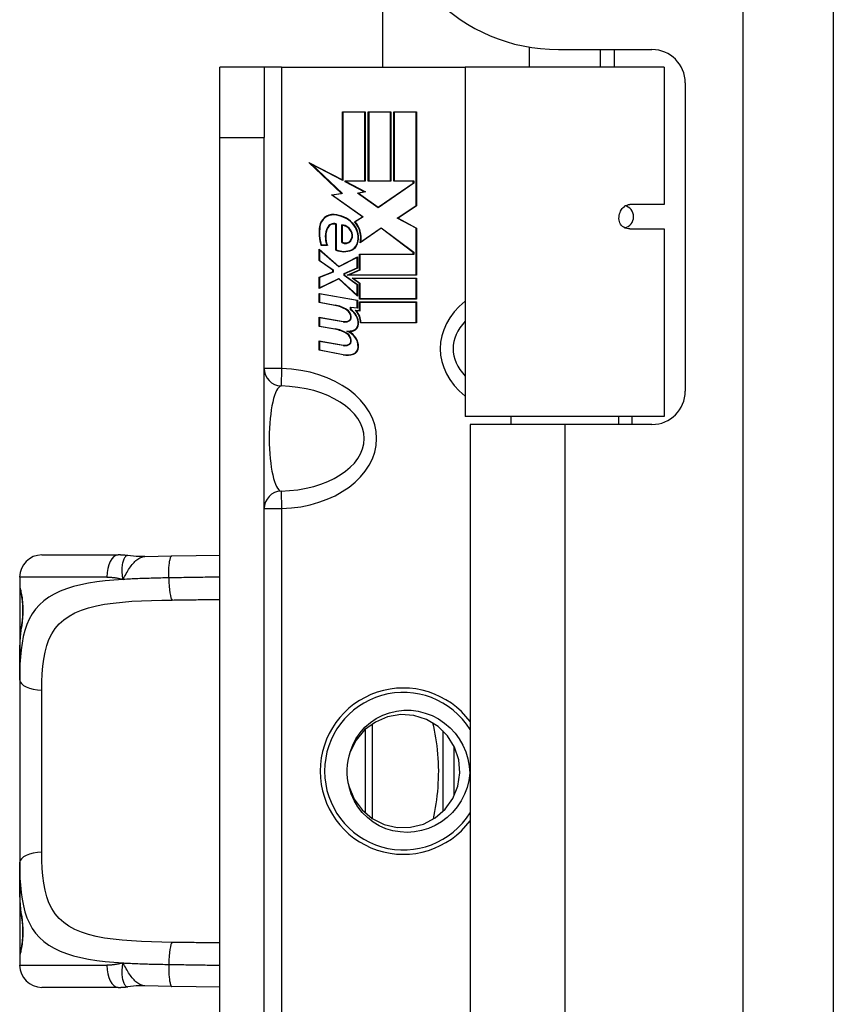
# Model space of a CAD drawing. Header units: inches. Extents: x 5 to 143, y 9 to 75.
# Tile 37 of 125: x 40.19 to 41.64, y 30.71 to 32.46. Entities that reach past the tile are written whole.
import ezdxf

# ---------------------------------------------------------------- set-up
doc = ezdxf.new("R2010")
doc.units = ezdxf.units.IN
doc.header["$MEASUREMENT"] = 0
doc.layers.add('Visible Edges(ANSI)', color=7, linetype='Continuous', lineweight=25)
doc.layers.add('Visible Tangent Edges(ANSI)', color=7, linetype='Continuous', lineweight=25)

msp = doc.modelspace()

# ---------------------------------------------------------------- linework, layer by layer
at = {"layer": 'Visible Edges(ANSI)'}
for p, q in [((41.6364, 27.0341), (41.6364, 56.5151)), ((40.8364, 32.3731), (40.8364, 32.7161)), ((41.0964, 32.4084), (41.0964, 32.3731)), ((41.1484, 32.4041), (41.3143, 32.4041)), ((41.2223, 32.4041), (41.2223, 32.3731)), ((40.5468, 32.2481), (40.5468, 32.3731)), ((40.6256, 32.3731), (40.5468, 32.3731)), ((40.6566, 32.3731), (40.6256, 32.3731)), ((40.6256, 32.3731), (40.6256, 32.2481)), ((40.6566, 32.3731), (40.9826, 32.3731)), ((41.3361, 32.3731), (40.9826, 32.3731)), ((40.9826, 32.3731), (40.9826, 31.7526)), ((41.3361, 32.3731), (41.3361, 32.129)), ((41.3734, 32.345), (41.3734, 31.7976)), ((40.7648, 32.1726), (40.7648, 32.2938)), ((40.7648, 32.2938), (40.805, 32.2938)), ((40.8042, 32.2931), (40.7656, 32.2931)), ((40.7656, 32.2931), (40.7656, 32.1714)), ((40.8042, 32.1712), (40.8042, 32.2931)), ((40.805, 32.2938), (40.805, 32.1705)), ((40.8106, 32.2938), (40.8507, 32.2938)), ((40.8106, 32.1705), (40.8106, 32.2938)), ((40.85, 32.2931), (40.8113, 32.2931)), ((40.8113, 32.2931), (40.8113, 32.1712)), ((40.85, 32.1712), (40.85, 32.2931)), ((40.8507, 32.2938), (40.8507, 32.1705)), ((40.856, 32.1705), (40.856, 32.2938)), ((40.856, 32.2938), (40.8961, 32.2938)), ((40.8953, 32.2931), (40.8567, 32.2931)), ((40.8567, 32.2931), (40.8567, 32.1712)), ((40.8953, 32.127), (40.8953, 32.2931)), ((40.8961, 32.2938), (40.8961, 32.1266)), ((40.5468, 29.9981), (40.5468, 32.2481)), ((40.6256, 29.9981), (40.6256, 32.2481)), ((40.763, 32.1488), (40.7052, 32.2036)), ((40.7052, 32.2036), (40.7648, 32.1726)), ((40.7656, 32.1714), (40.7096, 32.2005)), ((40.7096, 32.2005), (40.7646, 32.1483)), ((40.7697, 32.1692), (40.7697, 32.1712)), ((40.7697, 32.1712), (40.8042, 32.1712)), ((40.8035, 32.1517), (40.7697, 32.1692)), ((40.805, 32.1705), (40.7705, 32.1705)), ((40.7705, 32.1705), (40.7705, 32.1697)), ((40.7705, 32.1697), (40.8057, 32.1513)), ((40.8507, 32.1705), (40.8106, 32.1705)), ((40.8113, 32.1712), (40.85, 32.1712)), ((40.8282, 32.1243), (40.8905, 32.1671)), ((40.8912, 32.1667), (40.8282, 32.1234)), ((40.8905, 32.1705), (40.856, 32.1705)), ((40.8567, 32.1712), (40.8912, 32.1712)), ((40.8905, 32.1671), (40.8905, 32.1705)), ((40.8912, 32.1712), (40.8912, 32.1667)), ((40.7452, 32.1463), (40.763, 32.1488)), ((40.8003, 32.1071), (40.7452, 32.1463)), ((40.7646, 32.1483), (40.7472, 32.1459)), ((40.7472, 32.1459), (40.8016, 32.107)), ((40.7913, 32.1493), (40.8035, 32.1517)), ((40.8282, 32.1234), (40.7913, 32.1493)), ((40.8057, 32.1513), (40.7931, 32.1489)), ((40.7931, 32.1489), (40.8282, 32.1243)), ((40.862, 32.1045), (40.8953, 32.127)), ((41.3361, 32.129), (41.2752, 32.129)), ((40.8961, 32.1266), (40.8634, 32.1046)), ((40.7528, 32.0482), (40.7528, 32.094)), ((40.7536, 32.0945), (40.7536, 32.0487)), ((40.7633, 32.0616), (40.7633, 32.0929)), ((40.7641, 32.0921), (40.7641, 32.0621)), ((40.7858, 32.0984), (40.8003, 32.1071)), ((40.8016, 32.107), (40.787, 32.0982)), ((40.8953, 32.0868), (40.862, 32.1045)), ((40.8634, 32.1046), (40.8961, 32.0872)), ((40.8333, 32.0868), (40.796, 32.061)), ((40.7971, 32.0626), (40.8333, 32.0878)), ((40.8333, 32.0878), (40.8912, 32.0445)), ((40.8905, 32.0441), (40.8333, 32.0868)), ((40.8953, 32.0043), (40.8953, 32.0868)), ((40.8961, 32.0872), (40.8961, 32.0036)), ((41.2752, 32.0857), (41.3361, 32.0857)), ((41.3361, 32.0857), (41.3361, 31.7526)), ((40.7271, 32.0572), (40.7367, 32.0572)), ((40.7232, 32.0295), (40.7232, 32.0497)), ((40.7232, 32.0497), (40.7581, 32.019)), ((40.758, 32.0181), (40.724, 32.048)), ((40.724, 32.048), (40.724, 32.0298)), ((40.7378, 32.0565), (40.7266, 32.0565)), ((40.795, 32.013), (40.795, 32.0411)), ((40.795, 32.0411), (40.8905, 32.0411)), ((40.8912, 32.0403), (40.7958, 32.0403)), ((40.7958, 32.0403), (40.7958, 32.0125)), ((40.8905, 32.0411), (40.8905, 32.0441)), ((40.8912, 32.0445), (40.8912, 32.0403)), ((40.7476, 32.0126), (40.7232, 32.0295)), ((40.724, 32.0298), (40.7483, 32.013)), ((40.7907, 32.035), (40.758, 32.0181)), ((40.7581, 32.019), (40.7915, 32.0362)), ((40.7907, 32.0164), (40.7907, 32.035)), ((40.7915, 32.0362), (40.7915, 32.016)), ((40.7232, 32.0002), (40.7476, 32.0096)), ((40.7483, 32.0091), (40.724, 31.9997)), ((40.7476, 32.0096), (40.7476, 32.0126)), ((40.7483, 32.013), (40.7483, 32.0091)), ((40.7677, 32.0067), (40.7907, 32.0164)), ((40.7677, 32.0032), (40.7677, 32.0067)), ((40.7915, 32.016), (40.7685, 32.0062)), ((40.7685, 32.0062), (40.7685, 32.0036)), ((40.7729, 32.0036), (40.795, 32.013)), ((40.7958, 32.0125), (40.7766, 32.0043)), ((40.7232, 31.98), (40.7232, 32.0002)), ((40.7583, 31.9968), (40.7232, 31.98)), ((40.724, 31.9997), (40.724, 31.9811)), ((40.724, 31.9811), (40.7584, 31.9977)), ((40.7915, 31.9665), (40.7583, 31.9968)), ((40.7584, 31.9977), (40.7907, 31.9682)), ((40.7907, 31.9865), (40.7677, 32.0032)), ((40.7685, 32.0036), (40.7915, 31.9869)), ((40.8961, 32.0036), (40.7729, 32.0036)), ((40.7766, 32.0043), (40.8953, 32.0043)), ((40.7821, 31.9983), (40.8961, 31.9983)), ((40.795, 31.9889), (40.7821, 31.9983)), ((40.8953, 31.9976), (40.7844, 31.9976)), ((40.7844, 31.9976), (40.7958, 31.9893)), ((40.795, 31.9612), (40.795, 31.9889)), ((40.7958, 31.9893), (40.7958, 31.962)), ((40.8953, 31.962), (40.8953, 31.9976)), ((40.8961, 31.9983), (40.8961, 31.9612)), ((40.7232, 31.9713), (40.7915, 31.9593)), ((40.7232, 31.9548), (40.7232, 31.9713)), ((40.724, 31.9704), (40.724, 31.9555)), ((40.7907, 31.9587), (40.724, 31.9704)), ((40.7907, 31.9682), (40.7907, 31.9865)), ((40.7915, 31.9869), (40.7915, 31.9665)), ((40.7513, 31.9499), (40.7232, 31.9548)), ((40.724, 31.9555), (40.7515, 31.9506)), ((40.7907, 31.9459), (40.7907, 31.9587)), ((40.7915, 31.9593), (40.7915, 31.9451)), ((40.8961, 31.9612), (40.795, 31.9612)), ((40.795, 31.956), (40.8961, 31.956)), ((40.795, 31.9406), (40.795, 31.956)), ((40.7958, 31.962), (40.8953, 31.962)), ((40.8953, 31.9552), (40.7958, 31.9552)), ((40.7958, 31.9552), (40.7958, 31.9398)), ((40.8953, 31.9196), (40.8953, 31.9552)), ((40.8961, 31.956), (40.8961, 31.9188)), ((40.7787, 31.9421), (40.7787, 31.9469)), ((40.7787, 31.9469), (40.7907, 31.9459)), ((40.7915, 31.9451), (40.7795, 31.9461)), ((40.7795, 31.9461), (40.7795, 31.9425)), ((40.7873, 31.9412), (40.795, 31.9406)), ((40.7958, 31.9398), (40.7893, 31.9403)), ((40.7232, 31.9125), (40.7232, 31.929)), ((40.7232, 31.929), (40.7663, 31.9213)), ((40.7662, 31.9206), (40.724, 31.9281)), ((40.724, 31.9281), (40.724, 31.9131)), ((40.8961, 31.9188), (40.7967, 31.9188)), ((40.7975, 31.9196), (40.8953, 31.9196)), ((40.7513, 31.9075), (40.7232, 31.9125)), ((40.724, 31.9131), (40.7515, 31.9082)), ((40.7232, 31.8705), (40.7232, 31.887)), ((40.7232, 31.887), (40.7663, 31.8794)), ((40.7662, 31.8786), (40.724, 31.8861)), ((40.724, 31.8861), (40.724, 31.8711)), ((40.7661, 31.8621), (40.7232, 31.8705)), ((40.724, 31.8711), (40.7662, 31.8629)), ((41.3361, 31.7526), (40.9826, 31.7526)), ((41.0639, 31.7526), (41.0639, 31.7386)), ((41.2548, 31.7526), (41.2548, 31.7386)), ((41.2788, 31.7526), (41.2788, 31.7386)), ((41.1594, 31.7386), (40.9914, 31.7386)), ((40.9914, 31.7386), (40.9914, 30.5076)), ((41.3143, 31.7386), (41.1594, 31.7386)), ((40.2308, 31.5069), (40.3662, 31.5069)), ((40.1915, 31.4676), (40.1915, 31.4479)), ((40.1915, 31.4479), (40.1915, 31.3241)), ((40.1915, 31.2857), (40.1915, 31.3241)), ((40.1915, 31.2857), (40.1915, 30.9605)), ((40.8175, 31.2068), (40.8175, 31.0393)), ((40.9631, 31.0792), (40.9631, 31.167)), ((40.1915, 30.9221), (40.1915, 30.9605)), ((40.1915, 30.9221), (40.1915, 30.7983)), ((40.1915, 30.7983), (40.1915, 30.7786)), ((40.3662, 30.7392), (40.2308, 30.7392))]:
    msp.add_line(p, q, dxfattribs=at)
at = {"layer": 'Visible Edges(ANSI)', "flags": 128}
for points in [[(41.2752, 32.0857), (41.2724, 32.0859), (41.2696, 32.0864), (41.2668, 32.0873), (41.2643, 32.0886), (41.262, 32.0902), (41.2601, 32.092), (41.2586, 32.0941), (41.2574, 32.0964), (41.2566, 32.0989), (41.256, 32.1015), (41.2557, 32.1042), (41.2558, 32.1069), (41.2561, 32.1096), (41.2567, 32.1123), (41.2576, 32.115), (41.2587, 32.1175), (41.26, 32.1199), (41.2616, 32.122), (41.2634, 32.124), (41.2654, 32.1257), (41.2676, 32.1271), (41.27, 32.1281), (41.2725, 32.1288), (41.2752, 32.129)], [(40.3834, 31.5057), (40.3827, 31.5058), (40.382, 31.5059), (40.3813, 31.506), (40.3805, 31.5061), (40.3798, 31.5062), (40.3791, 31.5062), (40.3784, 31.5063), (40.3776, 31.5064), (40.3769, 31.5064), (40.3762, 31.5065), (40.3755, 31.5066), (40.3748, 31.5066), (40.3741, 31.5067), (40.3733, 31.5067), (40.3726, 31.5068), (40.3719, 31.5068), (40.3712, 31.5068), (40.3705, 31.5069), (40.3698, 31.5069), (40.3691, 31.5069), (40.3683, 31.5069), (40.3676, 31.5069), (40.3669, 31.5069), (40.3662, 31.5069)], [(40.4137, 31.5041), (40.3986, 31.5042), (40.3834, 31.5057)], [(40.4137, 31.5041), (40.4375, 31.505), (40.4618, 31.5055)], [(40.4618, 31.5055), (40.5047, 31.5062), (40.5468, 31.5067)], [(40.1954, 31.3837), (40.1963, 31.3907), (40.1969, 31.3989), (40.1972, 31.4079), (40.197, 31.4169), (40.1964, 31.4253), (40.1955, 31.4324), (40.1946, 31.4377), (40.1942, 31.4393), (40.194, 31.4399)], [(40.1915, 31.3241), (40.1917, 31.3396), (40.1923, 31.3548), (40.1935, 31.3695), (40.1954, 31.3837)], [(40.7764, 31.0951), (40.7856, 31.0733), (40.7997, 31.0544), (40.8177, 31.0392), (40.8388, 31.0286), (40.8618, 31.0233), (40.8854, 31.0235), (40.9083, 31.0292), (40.9293, 31.04), (40.9471, 31.0555), (40.9608, 31.0747), (40.9697, 31.0966), (40.9732, 31.1199), (40.9711, 31.1434), (40.9637, 31.1658), (40.9512, 31.1858), (40.9344, 31.2024), (40.9141, 31.2146), (40.8916, 31.2217), (40.8681, 31.2234), (40.8448, 31.2195), (40.8231, 31.2103), (40.8041, 31.1963), (40.7889, 31.1782), (40.7784, 31.1571)], [(40.7784, 31.1571), (40.7828, 31.1692), (40.7886, 31.1806), (40.7959, 31.1912), (40.8045, 31.2009), (40.8142, 31.2093), (40.8248, 31.2166), (40.8363, 31.2224), (40.8484, 31.2269), (40.8609, 31.2298), (40.8737, 31.2312), (40.8866, 31.2311), (40.8994, 31.2294), (40.9118, 31.2263), (40.9239, 31.2217), (40.9353, 31.2158), (40.946, 31.2085), (40.9558, 31.2001), (40.9646, 31.1907), (40.9722, 31.1803), (40.9786, 31.1691), (40.9837, 31.1572), (40.9875, 31.1449), (40.9899, 31.1322), (40.9909, 31.1194)], [(40.9909, 31.1194), (40.9891, 31.1066), (40.9859, 31.0941), (40.9814, 31.082), (40.9755, 31.0705), (40.9684, 31.0597), (40.9601, 31.0499), (40.9508, 31.041), (40.9405, 31.0332), (40.9294, 31.0267), (40.9176, 31.0214), (40.9053, 31.0176), (40.8926, 31.0153), (40.8798, 31.0144), (40.8669, 31.0151), (40.8542, 31.0173), (40.8419, 31.021), (40.8301, 31.0262), (40.819, 31.0328), (40.8089, 31.0407), (40.7997, 31.0497), (40.7918, 31.0599), (40.7852, 31.0709), (40.78, 31.0827), (40.7764, 31.0951)], [(40.1954, 30.8624), (40.1935, 30.8767), (40.1923, 30.8914), (40.1917, 30.9066), (40.1915, 30.9221)], [(40.194, 30.8062), (40.1942, 30.8069), (40.1946, 30.8085), (40.1955, 30.8137), (40.1964, 30.8209), (40.197, 30.8293), (40.1972, 30.8383), (40.1969, 30.8473), (40.1963, 30.8555), (40.1954, 30.8624)], [(40.3662, 30.7392), (40.3669, 30.7392), (40.3676, 30.7392), (40.3683, 30.7392), (40.3691, 30.7393), (40.3698, 30.7393), (40.3705, 30.7393), (40.3712, 30.7393), (40.3719, 30.7394), (40.3726, 30.7394), (40.3733, 30.7394), (40.3741, 30.7395), (40.3748, 30.7395), (40.3755, 30.7396), (40.3762, 30.7396), (40.3769, 30.7397), (40.3776, 30.7398), (40.3784, 30.7398), (40.3791, 30.7399), (40.3798, 30.74), (40.3805, 30.7401), (40.3813, 30.7402), (40.382, 30.7403), (40.3827, 30.7404), (40.3834, 30.7405)], [(40.4137, 30.742), (40.3986, 30.742), (40.3834, 30.7405)], [(40.4618, 30.7407), (40.4375, 30.7412), (40.4137, 30.742)], [(40.5468, 30.7394), (40.5047, 30.74), (40.4618, 30.7407)]]:
    msp.add_lwpolyline(points, dxfattribs=at)
at = {"layer": 'Visible Edges(ANSI)'}
for centre, radius, start, end in [((41.1484, 32.7161), 0.312, 180, 270), ((41.3143, 32.345), 0.0591, 0, 90), ((40.7484, 32.0866), 0.0247, 86.5646, 171.5605), ((40.7484, 32.0866), 0.0239, 86.5646, 171.5605), ((40.7469, 32.0615), 0.0498, 44.1684, 86.5646), ((40.7469, 32.0615), 0.049, 44.1684, 86.5646), ((40.7494, 32.0824), 0.0128, 70.9907, 154.6784), ((40.7494, 32.0824), 0.012, 73.5261, 154.6784), ((40.7615, 32.0712), 0.0218, 19.3797, 85.226), ((40.7615, 32.0712), 0.021, 19.3797, 82.9975), ((40.7558, 32.0702), 0.0366, 350.3604, 44.1684), ((40.7558, 32.0702), 0.0374, 350.4085, 44.1684), ((40.7558, 32.0702), 0.0413, 347.079, 43.1785), ((40.7558, 32.0702), 0.042, 349.6582, 41.9139), ((40.799, 32.0791), 0.0759, 171.5605, 197.3343), ((40.799, 32.0791), 0.0751, 171.5605, 196.9141), ((40.7733, 32.0712), 0.0391, 154.6784, 200.9242), ((40.7733, 32.0712), 0.0384, 154.6784, 202.5609), ((40.7684, 32.0737), 0.0137, 321.1652, 19.3797), ((40.7684, 32.0737), 0.0144, 321.1652, 19.3797), ((40.7698, 32.0726), 0.0127, 239.421, 321.1652), ((40.7698, 32.0726), 0.0119, 241.4547, 321.1652), ((40.7737, 32.0656), 0.0183, 293.8445, 355.1757), ((40.7737, 32.0656), 0.019, 293.8445, 355.0802), ((40.7671, 32.0804), 0.0352, 246.1555, 293.8445), ((40.7671, 32.0804), 0.0345, 246.9643, 293.8445), ((40.7412, 31.8926), 0.0581, 57.5992, 80), ((40.7412, 31.8926), 0.0589, 57.5992, 80), ((40.7639, 31.9284), 0.0157, 6.03, 57.5992), ((40.7639, 31.9284), 0.0165, 6.03, 57.5992), ((40.7633, 31.9172), 0.0293, 359.4776, 58.2123), ((40.7633, 31.9172), 0.03, 359.4776, 57.4114), ((40.7667, 31.9195), 0.03, 358.7952, 46.5849), ((40.7667, 31.9195), 0.0307, 0.2222, 42.7339), ((40.769, 31.9365), 0.0161, 260, 293.5571), ((40.769, 31.9365), 0.0154, 260, 293.5571), ((40.7722, 31.9293), 0.0075, 293.5571, 6.03), ((40.7722, 31.9293), 0.00825, 293.5571, 6.03), ((40.7421, 31.8501), 0.0581, 58.5584, 80.8257), ((40.7421, 31.8501), 0.0589, 58.5524, 80.8204), ((40.7738, 31.9394), 0.0352, 267.7769, 286.9928), ((40.7626, 31.8759), 0.0299, 359.6788, 70.8136), ((40.764, 31.8864), 0.0158, 6.1027, 57.6083), ((40.764, 31.8864), 0.0165, 6.1027, 57.6301), ((40.7738, 31.9394), 0.036, 273.6169, 286.9928), ((40.7626, 31.8759), 0.0307, 359.6788, 63.9508), ((40.7806, 31.9171), 0.0119, 286.9928, 359.4776), ((40.7806, 31.9171), 0.0127, 286.9928, 359.4776), ((40.7722, 31.8873), 0.0075, 293.5487, 6.1027), ((40.7722, 31.8873), 0.00825, 293.5487, 6.1027), ((40.769, 31.8945), 0.0161, 260.0076, 293.5487), ((40.769, 31.8945), 0.0154, 259.9922, 293.5487), ((40.7802, 31.8758), 0.0124, 288.4748, 359.6788), ((40.7802, 31.8758), 0.0131, 288.4748, 359.6788), ((40.7729, 31.8975), 0.036, 259, 288.4748), ((40.7729, 31.8975), 0.0353, 259, 288.4748), ((41.3143, 31.7976), 0.0591, 270, 0), ((40.2308, 31.4676), 0.0394, 90, 180), ((40.2112, 31.4479), 0.0197, 180, 213.12), ((40.8728, 31.1231), 0.1398, 32.0052, 327.9948), ((40.8728, 31.1231), 0.1004, 160.2, 196.2), ((40.2112, 30.7983), 0.0197, 146.88, 180), ((40.2308, 30.7786), 0.0394, 180, 270)]:
    msp.add_arc(centre, radius, start, end, dxfattribs=at)
msp.add_ellipse((41.2627, 32.1073), major_axis=(0, -0.0197), ratio=0.965926, start_param=0.151599, end_param=2.989993, dxfattribs=at)
at = {"layer": 'Visible Tangent Edges(ANSI)'}
for p, q in [((41.4754, 56.5151), (41.4754, 27.0341)), ((41.2472, 32.4041), (41.2472, 32.3731)), ((40.6566, 32.3731), (40.6566, 31.838)), ((40.5468, 32.2481), (40.6256, 32.2481)), ((40.6566, 31.838), (40.6256, 31.838)), ((40.6566, 31.838), (40.6557, 31.807)), ((41.1594, 31.7386), (41.1594, 30.5076)), ((40.6557, 31.6202), (40.6566, 31.5892)), ((40.6256, 31.5892), (40.6566, 31.5892)), ((40.6566, 31.5892), (40.6566, 30.6569)), ((40.3462, 31.4676), (40.1915, 31.4676)), ((40.1915, 31.4479), (40.1921, 31.4479)), ((40.2308, 30.979), (40.2308, 31.2671)), ((40.8056, 31.0485), (40.8056, 31.1977)), ((40.9434, 31.0517), (40.9434, 31.1944)), ((40.1921, 30.7983), (40.1915, 30.7983)), ((40.1915, 30.7786), (40.3462, 30.7786))]:
    msp.add_line(p, q, dxfattribs=at)
at = {"layer": 'Visible Tangent Edges(ANSI)', "flags": 128}
for points in [[(40.3834, 31.5057), (40.3826, 31.5057), (40.3818, 31.5055), (40.381, 31.5052), (40.3802, 31.5047), (40.3794, 31.504), (40.3786, 31.5031), (40.3778, 31.502), (40.3771, 31.5008), (40.3764, 31.4994), (40.3758, 31.4978), (40.3752, 31.4961), (40.3746, 31.4942), (40.3741, 31.4922), (40.3737, 31.4901), (40.3734, 31.4878), (40.3731, 31.4855), (40.3729, 31.483), (40.3728, 31.4804), (40.3728, 31.4778), (40.3729, 31.4751), (40.3732, 31.4723), (40.3736, 31.4694), (40.3742, 31.4664), (40.375, 31.4634)], [(40.375, 31.4634), (40.3764, 31.466), (40.3778, 31.4686), (40.3792, 31.4712), (40.3806, 31.4737), (40.3821, 31.4762), (40.3835, 31.4787), (40.385, 31.4811), (40.3865, 31.4834), (40.388, 31.4856), (40.3896, 31.4878), (40.3912, 31.4898), (40.3928, 31.4918), (40.3945, 31.4936), (40.3961, 31.4953), (40.3978, 31.4968), (40.3995, 31.4983), (40.4013, 31.4996), (40.403, 31.5007), (40.4048, 31.5017), (40.4066, 31.5025), (40.4083, 31.5031), (40.4101, 31.5036), (40.4119, 31.504), (40.4137, 31.5041)], [(40.4561, 31.4661), (40.4561, 31.4684), (40.4561, 31.4708), (40.4561, 31.4731), (40.4562, 31.4755), (40.4563, 31.478), (40.4564, 31.4804), (40.4565, 31.4828), (40.4566, 31.4851), (40.4568, 31.4874), (40.457, 31.4896), (40.4573, 31.4917), (40.4575, 31.4937), (40.4578, 31.4956), (40.4581, 31.4973), (40.4585, 31.4989), (40.4588, 31.5003), (40.4592, 31.5015), (40.4595, 31.5026), (40.4599, 31.5035), (40.4603, 31.5042), (40.4607, 31.5048), (40.4611, 31.5052), (40.4615, 31.5054), (40.4618, 31.5055)], [(40.375, 31.4634), (40.3589, 31.4623), (40.3433, 31.4608), (40.3282, 31.459), (40.3138, 31.4567), (40.3, 31.454), (40.2869, 31.4508), (40.2747, 31.447), (40.2634, 31.4426), (40.2529, 31.4375), (40.2433, 31.4318), (40.2346, 31.4254), (40.2267, 31.4183), (40.2198, 31.4106), (40.2138, 31.4022), (40.2086, 31.3931), (40.2043, 31.3833), (40.2008, 31.3729), (40.1979, 31.3619), (40.1957, 31.3504), (40.194, 31.3383), (40.1928, 31.3258), (40.192, 31.3128), (40.1916, 31.2994), (40.1915, 31.2857)], [(40.3462, 31.4676), (40.3474, 31.4676), (40.3486, 31.4675), (40.3497, 31.4675), (40.3509, 31.4675), (40.3521, 31.4674), (40.3533, 31.4673), (40.3545, 31.4672), (40.3557, 31.4671), (40.3569, 31.467), (40.3581, 31.4669), (40.3593, 31.4667), (40.3605, 31.4666), (40.3618, 31.4664), (40.363, 31.4662), (40.3642, 31.466), (40.3654, 31.4658), (40.3666, 31.4655), (40.3678, 31.4653), (40.369, 31.465), (40.3702, 31.4647), (40.3714, 31.4644), (40.3726, 31.4641), (40.3738, 31.4638), (40.375, 31.4634)], [(40.4561, 31.4661), (40.4526, 31.4661), (40.4492, 31.466), (40.4457, 31.466), (40.4422, 31.4659), (40.4387, 31.4658), (40.4353, 31.4658), (40.4318, 31.4657), (40.4284, 31.4656), (40.425, 31.4655), (40.4215, 31.4654), (40.4181, 31.4653), (40.4147, 31.4652), (40.4113, 31.4651), (40.408, 31.465), (40.4046, 31.4649), (40.4013, 31.4648), (40.3979, 31.4646), (40.3946, 31.4645), (40.3913, 31.4643), (40.388, 31.4642), (40.3847, 31.464), (40.3815, 31.4638), (40.3782, 31.4636), (40.375, 31.4634)], [(40.5468, 31.4675), (40.5431, 31.4675), (40.5394, 31.4674), (40.5357, 31.4674), (40.532, 31.4673), (40.5282, 31.4673), (40.5245, 31.4672), (40.5207, 31.4672), (40.517, 31.4671), (40.5132, 31.4671), (40.5094, 31.467), (40.5056, 31.4669), (40.5019, 31.4669), (40.4981, 31.4668), (40.4943, 31.4668), (40.4905, 31.4667), (40.4867, 31.4666), (40.4829, 31.4666), (40.4791, 31.4665), (40.4752, 31.4664), (40.4714, 31.4664), (40.4676, 31.4663), (40.4638, 31.4662), (40.46, 31.4662), (40.4561, 31.4661)], [(40.1954, 31.3807), (40.1958, 31.3835), (40.1962, 31.3866), (40.1966, 31.3899), (40.1969, 31.3934), (40.1972, 31.3971), (40.1974, 31.4009), (40.1975, 31.4047), (40.1976, 31.4086), (40.1975, 31.4124), (40.1974, 31.4162), (40.1972, 31.42), (40.1969, 31.4236), (40.1966, 31.4272), (40.1962, 31.4305), (40.1958, 31.4336), (40.1954, 31.4364), (40.1949, 31.439), (40.1944, 31.4412), (40.194, 31.4432), (40.1935, 31.4448), (40.1931, 31.4462), (40.1927, 31.4471), (40.1924, 31.4477), (40.1921, 31.4479)], [(40.4624, 31.4269), (40.466, 31.427), (40.4695, 31.427), (40.4731, 31.4271), (40.4766, 31.4271), (40.4802, 31.4272), (40.4837, 31.4272), (40.4872, 31.4273), (40.4908, 31.4273), (40.4943, 31.4274), (40.4978, 31.4274), (40.5014, 31.4275), (40.5049, 31.4275), (40.5084, 31.4276), (40.5119, 31.4276), (40.5154, 31.4277), (40.519, 31.4277), (40.5225, 31.4277), (40.526, 31.4278), (40.5295, 31.4278), (40.5329, 31.4279), (40.5364, 31.4279), (40.5399, 31.428), (40.5434, 31.428), (40.5468, 31.428)], [(40.2308, 31.2671), (40.231, 31.2816), (40.2315, 31.2957), (40.2326, 31.3092), (40.2342, 31.3222), (40.2365, 31.3345), (40.2395, 31.346), (40.2434, 31.3569), (40.2483, 31.3669), (40.2543, 31.3761), (40.2615, 31.3844), (40.2698, 31.3918), (40.2791, 31.3984), (40.2896, 31.4041), (40.3012, 31.4091), (40.3139, 31.4132), (40.3276, 31.4166), (40.3422, 31.4194), (40.3576, 31.4216), (40.3738, 31.4233), (40.3906, 31.4246), (40.4079, 31.4255), (40.4257, 31.4262), (40.4439, 31.4266), (40.4624, 31.4269)], [(40.1915, 31.3241), (40.1915, 31.3266), (40.1915, 31.3291), (40.1915, 31.3316), (40.1916, 31.3341), (40.1916, 31.3366), (40.1917, 31.3391), (40.1917, 31.3415), (40.1918, 31.344), (40.1919, 31.3464), (40.1921, 31.3488), (40.1922, 31.3512), (40.1923, 31.3536), (40.1925, 31.3559), (40.1927, 31.3583), (40.1929, 31.3606), (40.1931, 31.3629), (40.1933, 31.3652), (40.1935, 31.3675), (40.1938, 31.3697), (40.1941, 31.3719), (40.1944, 31.3741), (40.1947, 31.3763), (40.195, 31.3785), (40.1954, 31.3807)], [(40.9263, 31.0382), (40.9277, 31.0447), (40.929, 31.0514), (40.9301, 31.0583), (40.9312, 31.0652), (40.9322, 31.0723), (40.9331, 31.0795), (40.9338, 31.0868), (40.9344, 31.0941), (40.9349, 31.1015), (40.9353, 31.1089), (40.9355, 31.1163), (40.9356, 31.1237), (40.9355, 31.1312), (40.9352, 31.1386), (40.9348, 31.146), (40.9342, 31.1534), (40.9335, 31.1607), (40.9327, 31.1679), (40.9317, 31.1751), (40.9306, 31.1821), (40.9294, 31.189), (40.9281, 31.1957), (40.9267, 31.2023), (40.9252, 31.2087)], [(40.4624, 30.8192), (40.4439, 30.8196), (40.4256, 30.82), (40.4077, 30.8207), (40.3903, 30.8217), (40.3734, 30.823), (40.3573, 30.8247), (40.3419, 30.8269), (40.3273, 30.8296), (40.3137, 30.833), (40.3011, 30.8372), (40.2895, 30.8421), (40.279, 30.8478), (40.2696, 30.8544), (40.2614, 30.8618), (40.2543, 30.8701), (40.2483, 30.8793), (40.2434, 30.8893), (40.2395, 30.9002), (40.2365, 30.9118), (40.2342, 30.9241), (40.2326, 30.937), (40.2316, 30.9505), (40.231, 30.9646), (40.2308, 30.979)], [(40.1915, 30.9605), (40.1916, 30.9468), (40.192, 30.9334), (40.1928, 30.9205), (40.194, 30.9079), (40.1957, 30.8959), (40.198, 30.8843), (40.2008, 30.8733), (40.2044, 30.8629), (40.2087, 30.8531), (40.2138, 30.8439), (40.2197, 30.8355), (40.2267, 30.8278), (40.2345, 30.8208), (40.2432, 30.8144), (40.2529, 30.8087), (40.2634, 30.8037), (40.2747, 30.7992), (40.2869, 30.7954), (40.2999, 30.7921), (40.3137, 30.7894), (40.3282, 30.7872), (40.3432, 30.7854), (40.3588, 30.7839), (40.375, 30.7827)], [(40.1954, 30.8655), (40.195, 30.8676), (40.1947, 30.8698), (40.1944, 30.872), (40.1941, 30.8742), (40.1938, 30.8765), (40.1935, 30.8787), (40.1933, 30.881), (40.1931, 30.8833), (40.1929, 30.8856), (40.1927, 30.8879), (40.1925, 30.8902), (40.1923, 30.8926), (40.1922, 30.895), (40.1921, 30.8974), (40.1919, 30.8998), (40.1918, 30.9022), (40.1917, 30.9046), (40.1917, 30.9071), (40.1916, 30.9095), (40.1916, 30.912), (40.1915, 30.9145), (40.1915, 30.917), (40.1915, 30.9196), (40.1915, 30.9221)], [(40.1921, 30.7983), (40.1924, 30.7985), (40.1927, 30.799), (40.1931, 30.8), (40.1935, 30.8013), (40.194, 30.8029), (40.1944, 30.8049), (40.1949, 30.8072), (40.1954, 30.8098), (40.1958, 30.8126), (40.1962, 30.8158), (40.1966, 30.8191), (40.1969, 30.8226), (40.1972, 30.8262), (40.1974, 30.83), (40.1975, 30.8338), (40.1976, 30.8377), (40.1975, 30.8415), (40.1974, 30.8454), (40.1972, 30.8491), (40.1969, 30.8527), (40.1966, 30.8562), (40.1962, 30.8595), (40.1958, 30.8626), (40.1954, 30.8655)], [(40.5468, 30.8181), (40.5433, 30.8182), (40.5399, 30.8182), (40.5364, 30.8182), (40.5329, 30.8183), (40.5295, 30.8183), (40.526, 30.8184), (40.5225, 30.8184), (40.519, 30.8184), (40.5155, 30.8185), (40.512, 30.8185), (40.5085, 30.8186), (40.5049, 30.8186), (40.5014, 30.8187), (40.4979, 30.8187), (40.4944, 30.8188), (40.4908, 30.8188), (40.4873, 30.8189), (40.4837, 30.8189), (40.4802, 30.819), (40.4767, 30.8191), (40.4731, 30.8191), (40.4695, 30.8192), (40.466, 30.8192), (40.4624, 30.8192)], [(40.375, 30.7827), (40.3738, 30.7824), (40.3726, 30.7821), (40.3714, 30.7817), (40.3702, 30.7814), (40.369, 30.7812), (40.3678, 30.7809), (40.3666, 30.7806), (40.3654, 30.7804), (40.3642, 30.7802), (40.363, 30.78), (40.3618, 30.7798), (40.3605, 30.7796), (40.3593, 30.7794), (40.3581, 30.7793), (40.3569, 30.7792), (40.3557, 30.779), (40.3545, 30.7789), (40.3533, 30.7788), (40.3521, 30.7788), (40.3509, 30.7787), (40.3497, 30.7787), (40.3486, 30.7786), (40.3474, 30.7786), (40.3462, 30.7786)], [(40.375, 30.7827), (40.3742, 30.7797), (40.3736, 30.7768), (40.3732, 30.7739), (40.3729, 30.7711), (40.3728, 30.7683), (40.3728, 30.7657), (40.3729, 30.7631), (40.3731, 30.7607), (40.3734, 30.7583), (40.3737, 30.7561), (40.3741, 30.7539), (40.3746, 30.7519), (40.3752, 30.7501), (40.3758, 30.7484), (40.3764, 30.7468), (40.3771, 30.7454), (40.3778, 30.7441), (40.3786, 30.7431), (40.3794, 30.7422), (40.3802, 30.7415), (40.381, 30.741), (40.3818, 30.7406), (40.3826, 30.7405), (40.3834, 30.7405)], [(40.4137, 30.742), (40.4119, 30.7422), (40.4101, 30.7425), (40.4083, 30.743), (40.4066, 30.7437), (40.4048, 30.7445), (40.403, 30.7455), (40.4013, 30.7466), (40.3995, 30.7479), (40.3978, 30.7493), (40.3961, 30.7509), (40.3945, 30.7526), (40.3928, 30.7544), (40.3912, 30.7563), (40.3896, 30.7584), (40.388, 30.7605), (40.3865, 30.7628), (40.385, 30.7651), (40.3835, 30.7675), (40.3821, 30.7699), (40.3806, 30.7724), (40.3792, 30.7749), (40.3778, 30.7775), (40.3764, 30.7801), (40.375, 30.7827)], [(40.375, 30.7827), (40.3782, 30.7825), (40.3815, 30.7823), (40.3847, 30.7822), (40.388, 30.782), (40.3913, 30.7818), (40.3946, 30.7817), (40.398, 30.7815), (40.4013, 30.7814), (40.4046, 30.7813), (40.408, 30.7811), (40.4114, 30.781), (40.4148, 30.7809), (40.4182, 30.7808), (40.4216, 30.7807), (40.425, 30.7806), (40.4285, 30.7805), (40.4319, 30.7805), (40.4353, 30.7804), (40.4388, 30.7803), (40.4423, 30.7803), (40.4457, 30.7802), (40.4492, 30.7801), (40.4527, 30.7801), (40.4561, 30.78)], [(40.4561, 30.78), (40.4561, 30.7777), (40.4561, 30.7754), (40.4561, 30.773), (40.4562, 30.7706), (40.4563, 30.7682), (40.4564, 30.7658), (40.4565, 30.7634), (40.4566, 30.7611), (40.4568, 30.7588), (40.457, 30.7566), (40.4573, 30.7545), (40.4575, 30.7525), (40.4578, 30.7506), (40.4581, 30.7489), (40.4585, 30.7473), (40.4588, 30.7459), (40.4592, 30.7446), (40.4595, 30.7436), (40.4599, 30.7427), (40.4603, 30.7419), (40.4607, 30.7414), (40.4611, 30.741), (40.4615, 30.7408), (40.4618, 30.7407)], [(40.4561, 30.78), (40.46, 30.78), (40.4638, 30.7799), (40.4676, 30.7799), (40.4715, 30.7798), (40.4753, 30.7797), (40.4791, 30.7797), (40.4829, 30.7796), (40.4867, 30.7795), (40.4905, 30.7794), (40.4943, 30.7794), (40.4981, 30.7793), (40.5019, 30.7793), (40.5057, 30.7792), (40.5095, 30.7791), (40.5132, 30.7791), (40.517, 30.779), (40.5207, 30.779), (40.5245, 30.7789), (40.5282, 30.7789), (40.532, 30.7788), (40.5357, 30.7788), (40.5394, 30.7787), (40.5431, 30.7787), (40.5468, 30.7787)]]:
    msp.add_lwpolyline(points, dxfattribs=at)
at = {"layer": 'Visible Tangent Edges(ANSI)'}
msp.add_arc((40.8728, 31.1231), 0.1476, 36.6042, 323.3958, dxfattribs=at)
for centre, major_axis, ratio, start_param, end_param in [((41.107, 31.8731), (-0.1687, 0), 0.738148, 5.541714, 7.024657), ((41.107, 31.8731), (-0.1458, 0), 0.641365, 5.734541, 6.83183), ((40.6566, 31.838), (-0.031, 0), 0.999578, 0, 1.54176), ((40.6493, 31.7136), (0.1761, 0), 0.707107, 4.753458, 7.812913), ((40.6566, 31.7136), (0, 0.0935), 0.234442, 0.041069, 3.100524), ((40.6493, 31.7136), (0.1541, 0), 0.606555, 4.753458, 7.812913), ((40.6566, 31.5892), (-0.031, 0), 0.999578, 4.741425, 6.283185), ((40.3662, 31.4676), (0, 0.0394), 0.508749, 0, 1.570796), ((40.4624, 31.4661), (0.0006, -0.0394), 0.159697, 4.710006, 6.190013), ((40.2117, 31.4479), (0, 0.0197), 0.998051, 1.570796, 2.050029), ((40.2148, 31.3807), (-0.0194, 0.0031), 0.702907, 0, 0.222077), ((40.2308, 31.2857), (-0.0394, 0), 0.472046, 0, 1.570796), ((40.2308, 30.9605), (-0.0394, 0), 0.472046, 4.712389, 6.283185), ((40.2148, 30.8655), (-0.0194, -0.0031), 0.702907, 6.061108, 6.283185), ((40.4624, 30.78), (0.0006, 0.0394), 0.159697, 0.093172, 1.573179), ((40.2117, 30.7983), (0, 0.0197), 0.998051, 1.091081, 1.570796), ((40.3662, 30.7786), (0, -0.0394), 0.508749, 4.712389, 6.283185)]:
    msp.add_ellipse(centre, major_axis=major_axis, ratio=ratio, start_param=start_param, end_param=end_param, dxfattribs=at)

doc.saveas('drawing.dxf')
